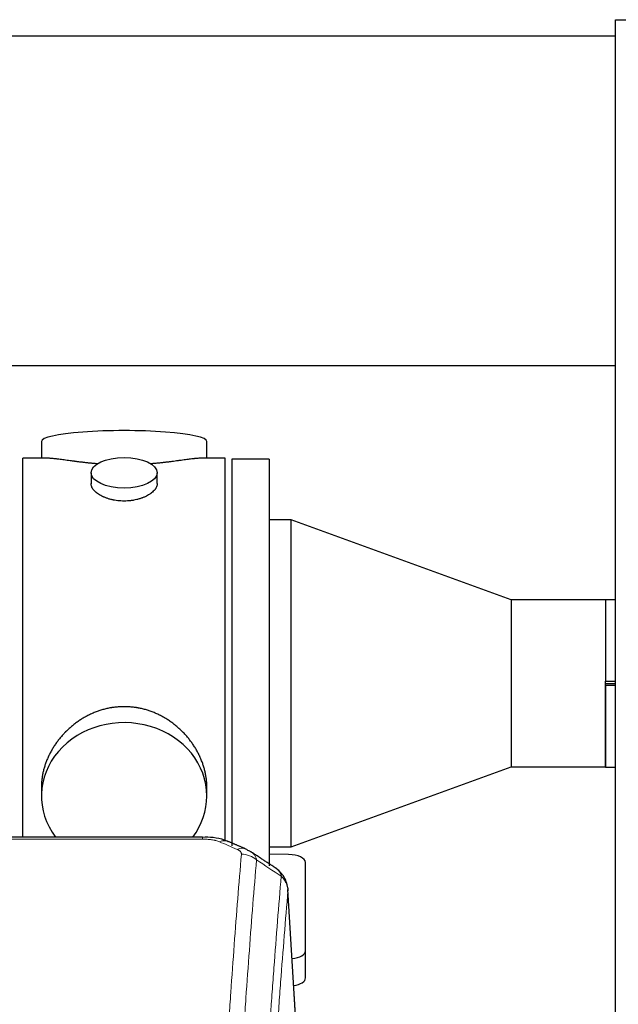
# Model space of a CAD drawing. Header units: inches. Extents: x 0 to 23760, y -13 to 16800.
# Tile 112 of 217: x 7127 to 7399, y 14183 to 14631. Entities that reach past the tile are written whole.
import ezdxf

# ---------------------------------------------------------------- set-up
doc = ezdxf.new("R2010")
doc.units = ezdxf.units.IN
doc.layers.add('254', color=7, linetype='Continuous', true_color=0xffffff)

msp = doc.modelspace()

# ---------------------------------------------------------------- linework, layer by layer
at = {"layer": '254', "color": 2, "linetype": 'Continuous', "lineweight": 25}
for p, q in [((7397.524, 14630.853), (7897.524, 14630.853)), ((7397.524, 13830.853), (7397.524, 14630.853)), ((7397.498, 14623.353), (4240.254, 14623.353)), ((7397.498, 14473.352), (4308.064, 14473.352)), ((7136.385, 14439.011), (7136.385, 14431.391)), ((7211.664, 14431.391), (7211.664, 14439.011)), ((7139.371, 14431.391), (7128.024, 14431.391)), ((7128.024, 14328.961), (7128.024, 14431.391)), ((7220.024, 14431.391), (7208.728, 14431.391)), ((7220.024, 14328.961), (7220.024, 14431.391)), ((7240.024, 14430.961), (7223.024, 14430.961)), ((7223.024, 14430.961), (7223.024, 14328.961)), ((7240.024, 14430.961), (7240.024, 14328.961)), ((7158.977, 14424.758), (7158.977, 14419.793)), ((7189.072, 14419.815), (7189.072, 14424.758)), ((7250.024, 14403.358), (7240.024, 14403.358)), ((7350.024, 14366.961), (7250.024, 14403.358)), ((7250.024, 14254.564), (7250.024, 14403.358)), ((7392.974, 14366.961), (7350.024, 14366.961)), ((7350.024, 14366.961), (7350.024, 14328.961)), ((7393.024, 14367.011), (7392.974, 14366.961)), ((7392.974, 14366.961), (7392.974, 14329.938)), ((7397.525, 14367.011), (7393.024, 14367.011)), ((7393.024, 14367.011), (7393.024, 14329.988)), ((7128.024, 14259.041), (7128.024, 14328.961)), ((7220.024, 14257.146), (7220.024, 14328.961)), ((7223.024, 14328.961), (7223.024, 14255.032)), ((7240.024, 14328.961), (7240.024, 14245.949)), ((7350.024, 14328.961), (7350.024, 14290.961)), ((7393.024, 14329.938), (7392.974, 14329.938)), ((7392.974, 14327.984), (7392.974, 14290.961)), ((7392.974, 14327.984), (7393.024, 14327.984)), ((7393.024, 14329.988), (7397.525, 14329.988)), ((7393.024, 14327.984), (7393.024, 14329.938)), ((7393.024, 14328.961), (7397.525, 14328.961)), ((7393.024, 14290.911), (7393.024, 14327.934)), ((7397.525, 14327.934), (7393.024, 14327.934)), ((7250.024, 14254.564), (7350.024, 14290.961)), ((7350.024, 14290.961), (7392.974, 14290.961)), ((7392.974, 14290.961), (7393.024, 14290.911)), ((7393.024, 14290.911), (7397.525, 14290.911)), ((7136.385, 14281.732), (7136.385, 14277.706)), ((7211.664, 14277.706), (7211.664, 14281.73)), ((7209.611, 14259.045), (6976.438, 14259.045)), ((7240.024, 14254.564), (7250.024, 14254.564)), ((7248.804, 14251.126), (7240.024, 14251.268)), ((7256.524, 14207.361), (7256.524, 14247.435)), ((7253.793, 14148.613), (7248.542, 14235.249)), ((7256.524, 14194.943), (7256.524, 14207.361))]:
    msp.add_line(p, q, dxfattribs=at)
at = {"layer": '254', "color": 110, "linetype": 'Continuous', "lineweight": 13}
for p, q in [((7209.611, 14258.093), (6976.438, 14258.093)), ((7209.611, 14259.044), (7209.611, 14258.093)), ((7253.788, 14148.037), (7248.54, 14234.627))]:
    msp.add_line(p, q, dxfattribs=at)
at = {"layer": '254', "color": 2, "linetype": 'Continuous', "lineweight": 25}
for centre, major_axis, ratio, start_param, end_param in [((7174.024, 14439.011), (37.64, 0), 0.1305262, 0, 3.1415927), ((7174.024, 14277.706), (37.64, 0), 0.8870108, 0, 3.7346664), ((7174.024, 14277.706), (37.64, 0), 0.8870108, 5.6900133, 6.2831853), ((7225.378, 14244.425), (3.975, 9.176), 0.6408251, 6.1305215, 6.2828467), ((7248.524, 14247.435), (-8, 0), 0.4617486, 3.1415927, 4.6774824), ((7248.524, 14207.361), (-8, 0), 0.4617486, 1.81384, 3.1415927), ((7248.524, 14194.943), (-8, 0), 0.4617486, 1.911273, 3.1415927)]:
    msp.add_ellipse(centre, major_axis=major_axis, ratio=ratio, start_param=start_param, end_param=end_param, dxfattribs=at)
msp.add_ellipse((7174.024, 14424.758), major_axis=(15.048, 0), ratio=0.4617486, dxfattribs=at)
at = {"layer": '254', "color": 110, "linetype": 'Continuous', "lineweight": 13}
for centre, major_axis, ratio, start_param, end_param in [((7217.369, 14247.883), (-3.953, -9.186), 0.6419268, 3.1410059, 3.7321706), ((7225.378, 14244.425), (3.975, 9.176), 0.6408251, 6.2828467, 6.8775566), ((7227.35, 14242.232), (-9.964, 0.842), 0.9013977, 4.0286278, 4.7884472)]:
    msp.add_ellipse(centre, major_axis=major_axis, ratio=ratio, start_param=start_param, end_param=end_param, dxfattribs=at)
at = {"layer": '254', "color": 2, "linetype": 'Continuous', "lineweight": 25}
for points, knots in [([(7162.152, 14428.802), (7162.15, 14428.802), (7162.148, 14428.802), (7162.071, 14428.808), (7161.998, 14428.814), (7161.85, 14428.826), (7161.629, 14428.844), (7160.824, 14428.911), (7159.529, 14429.028), (7157.847, 14429.195), (7156.21, 14429.372), (7154.616, 14429.557), (7153.067, 14429.747), (7152.063, 14429.876), (7151.445, 14429.957), (7151.321, 14429.973), (7151.077, 14430.005), (7150.711, 14430.053), (7150.353, 14430.101), (7149.643, 14430.196), (7148.719, 14430.321), (7147.397, 14430.502), (7146.14, 14430.673), (7144.945, 14430.832), (7144.192, 14430.928), (7143.643, 14430.996), (7143.372, 14431.03), (7143.108, 14431.061), (7142.933, 14431.081), (7142.846, 14431.091), (7142.416, 14431.141), (7141.756, 14431.212), (7140.848, 14431.296), (7140.02, 14431.356), (7139.383, 14431.384), (7139.028, 14431.39), (7138.905, 14431.39)], [0, 0, 0, 0, 0.0002215, 0.0002215, 0.0071429, 0.0071429, 0.0140642, 0.027907, 0.083278, 0.1386489, 0.1940199, 0.2493909, 0.3047619, 0.3601329, 0.3601329, 0.3739756, 0.3739756, 0.3878184, 0.4155039, 0.4155039, 0.4708749, 0.5262458, 0.5816168, 0.6369878, 0.6923588, 0.6923588, 0.7200443, 0.733887, 0.733887, 0.7477298, 0.7477298, 0.8031008, 0.8584718, 0.9138427, 0.9692137, 1, 1, 1, 1]), ([(7209.149, 14431.39), (7209.025, 14431.39), (7208.668, 14431.384), (7208.027, 14431.356), (7207.194, 14431.296), (7206.584, 14431.239), (7206.185, 14431.199), (7206.104, 14431.19), (7205.941, 14431.173), (7205.695, 14431.147), (7205.442, 14431.119), (7204.929, 14431.06), (7204.221, 14430.975), (7203.093, 14430.83), (7201.898, 14430.671), (7200.637, 14430.5), (7199.751, 14430.379), (7199.07, 14430.286), (7198.725, 14430.239), (7198.373, 14430.192), (7198.137, 14430.16), (7198.019, 14430.144), (7197.424, 14430.065), (7196.457, 14429.937), (7194.96, 14429.745), (7193.416, 14429.555), (7191.825, 14429.371), (7190.187, 14429.193), (7189.063, 14429.082), (7188.207, 14429.001), (7187.776, 14428.961), (7187.341, 14428.923), (7187.122, 14428.904), (7187.049, 14428.897), (7186.903, 14428.885), (7186.616, 14428.86), (7186.328, 14428.837), (7186.113, 14428.819)], [0, 0, 0, 0, 0.0313476, 0.0871263, 0.142905, 0.1986836, 0.1986836, 0.2126283, 0.2126283, 0.226573, 0.2544623, 0.2544623, 0.310241, 0.3660196, 0.4217983, 0.477577, 0.5333556, 0.5333556, 0.561245, 0.5751896, 0.5751896, 0.5891343, 0.5891343, 0.644913, 0.7006917, 0.7564703, 0.812249, 0.8680277, 0.9238063, 0.9238063, 0.9516957, 0.9656403, 0.9656403, 0.9726127, 0.9726127, 0.979585, 1, 1, 1, 1]), ([(7174.024, 14411.883), (7173.527, 14411.883), (7173.033, 14411.898), (7172.054, 14411.955), (7171.569, 14411.998), (7170.607, 14412.111), (7170.129, 14412.181), (7169.538, 14412.287), (7169.361, 14412.32), (7169.185, 14412.355), (7169.067, 14412.378), (7169.009, 14412.39), (7168.716, 14412.452), (7168.486, 14412.504), (7167.803, 14412.669), (7167.359, 14412.791), (7166.495, 14413.058), (7166.075, 14413.203), (7165.462, 14413.437), (7165.26, 14413.517), (7164.963, 14413.643), (7164.864, 14413.685), (7164.718, 14413.75), (7164.669, 14413.771), (7164.572, 14413.815), (7164.139, 14414.013), (7163.729, 14414.221), (7163.036, 14414.605), (7162.708, 14414.805), (7162.086, 14415.217), (7161.793, 14415.43), (7161.449, 14415.705), (7161.381, 14415.76), (7161.248, 14415.872), (7161.183, 14415.928), (7160.992, 14416.096), (7160.871, 14416.209), (7160.523, 14416.549), (7160.313, 14416.779), (7159.938, 14417.242), (7159.772, 14417.476), (7159.557, 14417.829), (7159.491, 14417.947), (7159.415, 14418.095), (7159.4, 14418.125), (7159.372, 14418.185), (7159.358, 14418.214), (7159.317, 14418.304), (7159.291, 14418.363), (7159.17, 14418.659), (7159.098, 14418.893), (7159.001, 14419.357), (7158.977, 14419.586), (7158.977, 14419.816), (7158.977, 14419.819), (7158.977, 14419.823)], [0, 0, 0, 0, 0.0624454, 0.0624454, 0.1248907, 0.1248907, 0.1873361, 0.1873361, 0.2029474, 0.2107531, 0.2107531, 0.2185588, 0.2185588, 0.2497814, 0.2497814, 0.3122268, 0.3122268, 0.3746722, 0.3746722, 0.4058948, 0.4058948, 0.4215062, 0.4215062, 0.4293119, 0.4293119, 0.4371175, 0.4995629, 0.4995629, 0.5620082, 0.5620082, 0.6244536, 0.6244536, 0.6400649, 0.6400649, 0.6556763, 0.6556763, 0.686899, 0.686899, 0.7493443, 0.7493443, 0.8117897, 0.8117897, 0.8430124, 0.8430124, 0.850818, 0.850818, 0.8586237, 0.8586237, 0.874235, 0.874235, 0.9366804, 0.9366804, 0.9991258, 0.9991258, 1, 1, 1, 1]), ([(7189.072, 14419.819), (7189.072, 14419.591), (7189.048, 14419.361), (7188.953, 14418.898), (7188.881, 14418.665), (7188.69, 14418.196), (7188.571, 14417.96), (7188.392, 14417.664), (7188.355, 14417.605), (7188.297, 14417.516), (7188.277, 14417.487), (7188.236, 14417.428), (7188.134, 14417.28), (7188.023, 14417.133), (7187.74, 14416.784), (7187.53, 14416.554), (7187.069, 14416.102), (7186.817, 14415.879), (7186.408, 14415.551), (7186.267, 14415.443), (7186.046, 14415.282), (7185.971, 14415.229), (7185.818, 14415.122), (7185.741, 14415.07), (7185.349, 14414.809), (7185.019, 14414.609), (7184.327, 14414.225), (7183.965, 14414.041), (7183.208, 14413.69), (7182.813, 14413.523), (7182.35, 14413.346), (7182.299, 14413.327), (7182.195, 14413.288), (7182.143, 14413.269), (7181.986, 14413.212), (7181.67, 14413.1), (7181.348, 14412.995), (7180.698, 14412.794), (7180.255, 14412.671), (7179.351, 14412.452), (7178.889, 14412.355), (7178.182, 14412.228), (7177.943, 14412.189), (7177.582, 14412.135), (7177.461, 14412.118), (7177.219, 14412.086), (7177.098, 14412.07), (7176.49, 14411.999), (7176.001, 14411.955), (7175.017, 14411.898), (7174.522, 14411.883), (7174.024, 14411.883)], [0, 0, 0, 0, 0.0621483, 0.0621483, 0.1246718, 0.1246718, 0.1871952, 0.1871952, 0.2028261, 0.2028261, 0.2106415, 0.2106415, 0.2184569, 0.2497186, 0.2497186, 0.3122421, 0.3122421, 0.3747655, 0.3747655, 0.4060273, 0.4060273, 0.4216581, 0.4216581, 0.437289, 0.437289, 0.4998124, 0.4998124, 0.5623359, 0.5623359, 0.6248593, 0.6248593, 0.6326748, 0.6326748, 0.6404902, 0.6404902, 0.656121, 0.6873828, 0.6873828, 0.7499062, 0.7499062, 0.8124297, 0.8124297, 0.8436914, 0.8436914, 0.8593222, 0.8593222, 0.8749531, 0.8749531, 0.9374766, 0.9374766, 1, 1, 1, 1]), ([(7211.664, 14281.694), (7211.664, 14282.227), (7211.649, 14282.763), (7211.604, 14283.582), (7211.58, 14283.932), (7211.55, 14284.283), (7211.537, 14284.424), (7211.531, 14284.494), (7211.511, 14284.706), (7211.438, 14285.409), (7211.265, 14286.673), (7210.945, 14288.35), (7210.536, 14290.019), (7210.04, 14291.681), (7209.457, 14293.334), (7209.009, 14294.431), (7208.71, 14295.114), (7208.649, 14295.25), (7208.526, 14295.523), (7208.339, 14295.93), (7208.145, 14296.334), (7207.748, 14297.137), (7207.192, 14298.196), (7206.283, 14299.748), (7205.301, 14301.262), (7204.244, 14302.74), (7203.489, 14303.699), (7202.905, 14304.409), (7202.707, 14304.644), (7202.405, 14304.994), (7202.303, 14305.11), (7202.099, 14305.341), (7201.586, 14305.916), (7200.635, 14306.921), (7199.31, 14308.2), (7197.929, 14309.417), (7196.491, 14310.571), (7194.997, 14311.661), (7193.962, 14312.344), (7193.17, 14312.84), (7192.904, 14313.002), (7192.568, 14313.201), (7192.501, 14313.241), (7192.366, 14313.32), (7192.163, 14313.437), (7191.418, 14313.861), (7190.182, 14314.515), (7188.502, 14315.302), (7186.79, 14316.004), (7185.044, 14316.62), (7183.264, 14317.148), (7182.055, 14317.44), (7181.139, 14317.637), (7180.832, 14317.698), (7180.447, 14317.77), (7180.37, 14317.784), (7180.215, 14317.812), (7179.984, 14317.853), (7179.135, 14317.994), (7177.745, 14318.179), (7175.892, 14318.326), (7174.038, 14318.376), (7172.184, 14318.328), (7170.329, 14318.182), (7169.092, 14318.018), (7168.319, 14317.895), (7168.164, 14317.87), (7167.855, 14317.816), (7167.392, 14317.733), (7166.933, 14317.641), (7166.017, 14317.446), (7164.808, 14317.154), (7163.026, 14316.627), (7161.274, 14316.01), (7159.554, 14315.306), (7158.428, 14314.779), (7157.591, 14314.361), (7157.314, 14314.218), (7156.968, 14314.036), (7156.83, 14313.962), (7156.555, 14313.813), (7155.804, 14313.397), (7154.602, 14312.683), (7153.054, 14311.662), (7151.56, 14310.573), (7150.12, 14309.417), (7148.734, 14308.196), (7147.846, 14307.338), (7147.356, 14306.842), (7147.302, 14306.787), (7147.194, 14306.677), (7147.14, 14306.621), (7146.978, 14306.454), (7146.658, 14306.119), (7146.345, 14305.78), (7145.728, 14305.096), (7144.929, 14304.169), (7143.804, 14302.738), (7142.75, 14301.265), (7141.768, 14299.751), (7140.858, 14298.198), (7140.3, 14297.135), (7139.967, 14296.462), (7139.901, 14296.327), (7139.771, 14296.057), (7139.579, 14295.651), (7139.396, 14295.244), (7139.039, 14294.428), (7138.594, 14293.337), (7138.012, 14291.69), (7137.516, 14290.033), (7137.108, 14288.365), (7136.786, 14286.689), (7136.632, 14285.564), (7136.554, 14284.86), (7136.54, 14284.719), (7136.513, 14284.437), (7136.475, 14284.016), (7136.446, 14283.596), (7136.4, 14282.771), (7136.385, 14282.228), (7136.385, 14281.689)], [0, 0, 0, 0, 0.0151373, 0.0151373, 0.0229562, 0.0249109, 0.0249109, 0.0268656, 0.0268656, 0.030775, 0.0464127, 0.0620504, 0.0776881, 0.0933258, 0.1089635, 0.1246012, 0.1246012, 0.1285107, 0.1285107, 0.1324201, 0.1402389, 0.1402389, 0.1558766, 0.1715144, 0.1871521, 0.2027898, 0.2184275, 0.2184275, 0.2262463, 0.2262463, 0.2301558, 0.2301558, 0.2340652, 0.2497029, 0.2653406, 0.2809783, 0.296616, 0.3122537, 0.3278914, 0.3278914, 0.3357103, 0.3357103, 0.337665, 0.337665, 0.3396197, 0.3435291, 0.3591668, 0.3748045, 0.3904422, 0.4060799, 0.4217176, 0.4373554, 0.4373554, 0.4451742, 0.4451742, 0.4471289, 0.4471289, 0.4490836, 0.4529931, 0.4686308, 0.4842685, 0.4999062, 0.5155439, 0.5311816, 0.5468193, 0.5468193, 0.5507287, 0.5507287, 0.5546381, 0.562457, 0.562457, 0.5780947, 0.5937324, 0.6093701, 0.6250078, 0.6406455, 0.6406455, 0.6484644, 0.6484644, 0.6504191, 0.6523738, 0.6562832, 0.6719209, 0.6875586, 0.7031963, 0.7188341, 0.7344718, 0.7501095, 0.7501095, 0.7520642, 0.7520642, 0.7540189, 0.7540189, 0.7579283, 0.7657472, 0.7657472, 0.7813849, 0.7970226, 0.8126603, 0.828298, 0.8439357, 0.8595734, 0.8595734, 0.8634828, 0.8634828, 0.8673923, 0.8752111, 0.8752111, 0.8908488, 0.9064865, 0.9221242, 0.9377619, 0.9533996, 0.9690373, 0.9690373, 0.9729468, 0.9729468, 0.9768562, 0.984675, 0.984675, 1, 1, 1, 1]), ([(7221.267, 14256.956), (7220.758, 14257.227), (7218.663, 14258.21), (7214.695, 14258.858), (7211.262, 14259.005), (7209.608, 14258.927)], [0, 0, 0, 0, 0.1498969, 0.6034808, 1, 1, 1, 1]), ([(7230.2, 14253.107), (7230.491, 14252.992), (7230.768, 14252.868), (7231.097, 14252.699), (7231.161, 14252.665), (7231.29, 14252.595), (7231.353, 14252.56), (7231.539, 14252.451), (7231.66, 14252.377), (7231.779, 14252.298), (7231.783, 14252.296), (7231.786, 14252.294)], [0, 0, 0, 0, 0.496586, 0.496586, 0.6207325, 0.6207325, 0.744879, 0.744879, 0.9931719, 0.9931719, 1, 1, 1, 1]), ([(7248.458, 14235.91), (7248.347, 14236.86), (7247.903, 14238.699), (7246.611, 14241.314), (7244.93, 14243.412), (7243.639, 14244.455), (7243.017, 14244.875)], [0, 0, 0, 0, 0.2790385, 0.5536712, 0.8024065, 1, 1, 1, 1]), ([(7248.457, 14235.917), (7248.468, 14235.86), (7248.524, 14235.552), (7248.551, 14235.215), (7248.551, 14234.909), (7248.55, 14234.839), (7248.548, 14234.768), (7248.545, 14234.698), (7248.542, 14234.65), (7248.54, 14234.627)], [0, 0, 0, 0, 0.135601, 0.730798, 0.7844814, 0.8382432, 0.8920836, 0.9460025, 1, 1, 1, 1])]:
    msp.add_open_spline(points, degree=3, knots=knots, dxfattribs=at)
for points, degree in [([(7392.974, 14329.938), (7392.991, 14329.954), (7393.008, 14329.971), (7393.024, 14329.988)], 3), ([(7392.974, 14327.984), (7392.991, 14327.967), (7393.008, 14327.95), (7393.024, 14327.934)], 3), ([(7229.352, 14253.601), (7225.337, 14255.343), (7221.323, 14257.061)], 2), ([(7242.995, 14244.89), (7237.38, 14248.596), (7231.758, 14252.314)], 2)]:
    msp.add_open_spline(points, degree=degree, dxfattribs=at)
at = {"layer": '254', "color": 110, "linetype": 'Continuous', "lineweight": 13}
for points, knots in [([(7209.611, 14258.093), (7209.964, 14258.093), (7210.318, 14258.088), (7210.759, 14258.075), (7210.847, 14258.072), (7211.023, 14258.066), (7211.111, 14258.062), (7211.374, 14258.051), (7211.549, 14258.042), (7212.071, 14258.01), (7212.416, 14257.983), (7213.099, 14257.918), (7213.436, 14257.879), (7214.104, 14257.787), (7214.434, 14257.735), (7214.8, 14257.667), (7214.84, 14257.659), (7214.921, 14257.643), (7215.041, 14257.62), (7215.319, 14257.562), (7215.551, 14257.509), (7216.005, 14257.396), (7216.296, 14257.314), (7216.853, 14257.133), (7217.119, 14257.034), (7217.369, 14256.926)], [0, 0, 0, 0, 0.125, 0.125, 0.15625, 0.15625, 0.1875, 0.1875, 0.25, 0.25, 0.375, 0.375, 0.5, 0.5, 0.625, 0.625, 0.640625, 0.640625, 0.65625, 0.6875, 0.75, 0.75, 0.875, 0.875, 1, 1, 1, 1]), ([(7225.378, 14253.454), (7225.544, 14253.382), (7225.702, 14253.306), (7225.888, 14253.207), (7225.925, 14253.187), (7225.997, 14253.147), (7226.033, 14253.127), (7226.137, 14253.065), (7226.204, 14253.023), (7226.396, 14252.896), (7226.631, 14252.722), (7226.821, 14252.539), (7226.947, 14252.397), (7226.987, 14252.349), (7227.041, 14252.277), (7227.059, 14252.252), (7227.092, 14252.203), (7227.108, 14252.179), (7227.184, 14252.056), (7227.232, 14251.957), (7227.305, 14251.758), (7227.329, 14251.658), (7227.356, 14251.456), (7227.358, 14251.355), (7227.35, 14251.252)], [0, 0, 0, 0, 0.125, 0.125, 0.15625, 0.15625, 0.1875, 0.1875, 0.25, 0.25, 0.375, 0.5, 0.5, 0.5625, 0.5625, 0.59375, 0.59375, 0.625, 0.625, 0.75, 0.75, 0.875, 0.875, 1, 1, 1, 1]), ([(7231.786, 14252.294), (7232.015, 14252.143), (7232.447, 14251.821), (7232.817, 14251.465), (7233.072, 14251.182), (7233.154, 14251.086), (7233.27, 14250.938), (7233.308, 14250.888), (7233.381, 14250.788), (7233.417, 14250.737), (7233.589, 14250.481), (7233.71, 14250.269), (7233.917, 14249.833), (7234.09, 14249.383), (7234.197, 14248.907), (7234.233, 14248.663)], [0, 0, 0, 0, 0.1647526, 0.331802, 0.331802, 0.4153268, 0.4153268, 0.4570892, 0.4570892, 0.4988515, 0.4988515, 0.665901, 0.665901, 0.8329505, 1, 1, 1, 1]), ([(7215.391, 14068.601), (7215.829, 14077.18), (7216.719, 14094.098), (7217.64, 14110.54), (7218.342, 14122.693), (7218.578, 14126.714), (7219.054, 14134.697), (7219.294, 14138.659), (7220.019, 14150.454), (7220.51, 14158.195), (7221.134, 14167.72), (7221.259, 14169.617), (7221.51, 14173.396), (7221.889, 14179.04), (7222.271, 14184.614), (7223.042, 14195.668), (7224.084, 14210.158), (7225.692, 14231.142), (7226.792, 14244.632), (7227.35, 14251.252)], [0, 0, 0, 0, 0.125, 0.25, 0.25, 0.3125, 0.3125, 0.375, 0.375, 0.5, 0.5, 0.53125, 0.53125, 0.5625, 0.625, 0.625, 0.75, 0.875, 1, 1, 1, 1]), ([(7234.233, 14248.663), (7233.675, 14242.051), (7232.573, 14228.576), (7230.963, 14207.616), (7229.92, 14193.143), (7229.148, 14182.102), (7228.765, 14176.534), (7228.386, 14170.896), (7228.134, 14167.122), (7228.009, 14165.227), (7227.385, 14155.714), (7226.893, 14147.981), (7226.166, 14136.2), (7225.926, 14132.243), (7225.45, 14124.27), (7225.214, 14120.253), (7224.511, 14108.115), (7223.589, 14091.692), (7222.697, 14074.793), (7222.259, 14066.225)], [0, 0, 0, 0, 0.125, 0.25, 0.375, 0.375, 0.4375, 0.46875, 0.46875, 0.5, 0.5, 0.625, 0.625, 0.6875, 0.6875, 0.75, 0.75, 0.875, 1, 1, 1, 1]), ([(7243.025, 14244.87), (7243.225, 14244.738), (7243.416, 14244.594), (7243.781, 14244.281), (7243.956, 14244.11), (7244.443, 14243.563), (7244.721, 14243.155), (7245.178, 14242.257), (7245.356, 14241.767), (7245.485, 14241.243)], [0, 0, 0, 0, 0.1617419, 0.1617419, 0.3293935, 0.3293935, 0.6646968, 0.6646968, 1, 1, 1, 1]), ([(7233.256, 14056.002), (7233.312, 14057.093), (7233.367, 14058.181), (7233.48, 14060.354), (7233.648, 14063.607), (7234.044, 14071.157), (7234.387, 14077.559), (7235.08, 14090.268), (7236.021, 14106.966), (7237.479, 14131.267), (7238.483, 14146.972), (7239.057, 14155.666), (7239.121, 14156.63), (7239.249, 14158.554), (7239.442, 14161.434), (7239.893, 14168.112), (7240.285, 14173.765), (7240.613, 14178.436), (7240.679, 14179.368), (7240.811, 14181.228), (7241.009, 14184.012), (7241.474, 14190.466), (7241.877, 14195.924), (7242.689, 14206.743), (7243.786, 14220.908), (7244.914, 14234.551), (7245.485, 14241.243)], [0, 0, 0, 0, 0.015625, 0.015625, 0.03125, 0.0625, 0.125, 0.125, 0.25, 0.375, 0.5, 0.5, 0.515625, 0.515625, 0.53125, 0.5625, 0.625, 0.625, 0.640625, 0.640625, 0.65625, 0.6875, 0.75, 0.75, 0.875, 1, 1, 1, 1]), ([(7245.485, 14241.243), (7245.711, 14241.02), (7245.928, 14240.787), (7246.338, 14240.305), (7246.532, 14240.056), (7246.896, 14239.542), (7247.066, 14239.278), (7247.38, 14238.736), (7247.525, 14238.46), (7247.786, 14237.895), (7247.903, 14237.608), (7248.109, 14237.026), (7248.198, 14236.731), (7248.421, 14235.838), (7248.511, 14235.232), (7248.54, 14234.627)], [0, 0, 0, 0, 0.125, 0.125, 0.25, 0.25, 0.375, 0.375, 0.5, 0.5, 0.625, 0.625, 0.75, 0.75, 1, 1, 1, 1]), ([(7248.54, 14234.627), (7247.971, 14227.954), (7246.846, 14214.348), (7245.752, 14200.223), (7244.943, 14189.435), (7244.541, 14183.993), (7244.077, 14177.558), (7243.879, 14174.782), (7243.748, 14172.927), (7243.682, 14171.998), (7243.354, 14167.341), (7242.964, 14161.705), (7242.514, 14155.046), (7242.322, 14152.174), (7242.194, 14150.256), (7242.13, 14149.295), (7241.558, 14140.627), (7240.557, 14124.97), (7239.102, 14100.743), (7237.696, 14075.775), (7236.79, 14058.635), (7236.345, 14049.941)], [0, 0, 0, 0, 0.125, 0.25, 0.25, 0.3125, 0.34375, 0.359375, 0.359375, 0.375, 0.375, 0.4375, 0.46875, 0.484375, 0.484375, 0.5, 0.5, 0.625, 0.75, 0.875, 1, 1, 1, 1])]:
    msp.add_open_spline(points, degree=3, knots=knots, dxfattribs=at)
for points in [[(7225.378, 14253.454), (7222.708, 14254.615), (7220.038, 14255.772), (7217.369, 14256.926)], [(7245.485, 14241.243), (7241.736, 14243.714), (7237.986, 14246.187), (7234.233, 14248.663)]]:
    msp.add_open_spline(points, degree=3, dxfattribs=at)

doc.saveas('drawing.dxf')
